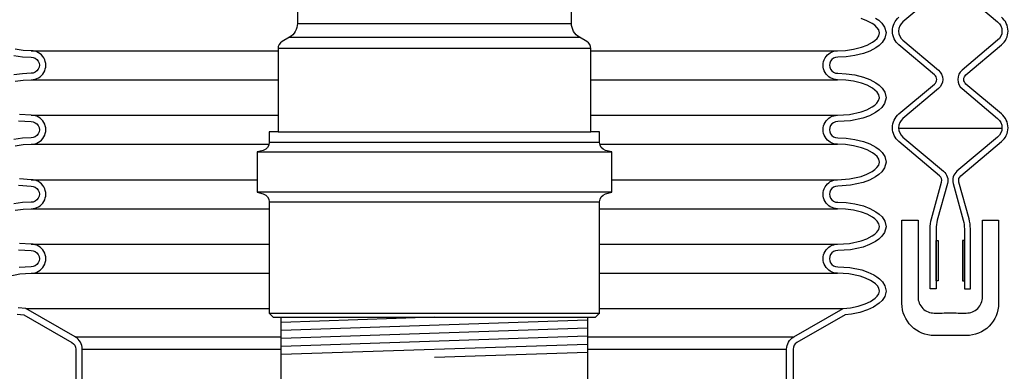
# Model space of a CAD drawing. Extents: x -169 to 7270, y -140 to 2984.
# Tile 46 of 256: x 146.72 to 161.99, y 862.62 to 868.08. Entities that reach past the tile are written whole.
import ezdxf

# ---------------------------------------------------------------- set-up
doc = ezdxf.new("R2010")
doc.units = 0
doc.header["$MEASUREMENT"] = 0
for name, color, linetype in [('ADAPTOR', 3, 'CONTINUOUS'), ('FRP-SUMP', 2, 'CONTINUOUS'), ('GALV-4-PIPE', 4, 'CONTINUOUS'), ('MULTI-PORT-MANHOLE', 4, 'CONTINUOUS'), ('MULTI-PORT-SHROUD', 1, 'CONTINUOUS'), ('MULTI-PORT-SPILL-BUCKET-SHROUD', 1, 'CONTINUOUS')]:
    doc.layers.add(name, color=color, linetype=linetype)

msp = doc.modelspace()

# ---------------------------------------------------------------- linework, layer by layer
at = {"layer": 'ADAPTOR', "color": 7}
for p, q in [((151.0304, 868.01857), (155.28094, 868.01857)), ((150.9048, 867.80233), (155.406, 867.80233)), ((155.58169, 867.62773), (150.72912, 867.62773)), ((150.72912, 866.33588), (155.58169, 866.33588)), ((150.4054, 866.02338), (155.9054, 866.02338)), ((155.7179, 866.16974), (150.59237, 866.16974)), ((155.9054, 865.39838), (150.4054, 865.39838)), ((155.71844, 865.24787), (150.5929, 865.24787)), ((150.59301, 863.52317), (155.71801, 863.52317))]:
    msp.add_line(p, q, dxfattribs=at)
at = {"layer": 'ADAPTOR', "linetype": 'Continuous'}
msp.add_lwpolyline([(151.0304, 868.37044), (151.0304, 868.01819, -0.26792575), (150.90542, 867.8017), (150.79161, 867.73598, 0.26792575), (150.72912, 867.62773), (150.72912, 866.33588), (150.5929, 866.33588), (150.5929, 866.16969, -0.33900864), (150.50045, 866.04901), (150.4054, 866.02338), (150.4054, 865.39838), (150.50045, 865.37275, -0.33899174), (150.5929, 865.25206), (150.59301, 863.52317), (150.65551, 863.46067), (155.6553, 863.46067), (155.7178, 863.52317), (155.7179, 865.25206, -0.33899174), (155.81036, 865.37275), (155.9054, 865.39838), (155.9054, 866.02338), (155.81036, 866.04901, -0.33900864), (155.7179, 866.16969), (155.7179, 866.33588), (155.58169, 866.33588), (155.58169, 867.62773, 0.26792575), (155.51919, 867.73598), (155.40538, 867.8017, -0.26792575), (155.2804, 868.01819), (155.2804, 868.37044, -0.26744182)], format="xyb", dxfattribs=at)
at = {"layer": 'FRP-SUMP'}
msp.add_lwpolyline([(160.6554, 864.96665), (160.6554, 863.77588, 0.41588828), (160.90683, 863.52588, -0.00101043), (161.1554, 863.5268, -0.00101043), (161.40397, 863.52588, 0.41588828), (161.6554, 863.77588), (161.6554, 864.96665), (161.90513, 864.96665), (161.90513, 863.6761, -0.41546764), (161.40299, 863.17611, 0.00103576), (161.1554, 863.17666, 0.00103576), (160.90782, 863.17611, -0.41546764), (160.40568, 863.6761), (160.40568, 864.96665)], format="xyb", close=True, dxfattribs=at)
at = {"layer": 'GALV-4-PIPE', "color": 7}
for p, q in [((153.1554, 863.46067), (150.7804, 863.38067)), ((155.5304, 863.4156), (150.7804, 863.2556)), ((155.5304, 863.29053), (150.7804, 863.13053)), ((155.5304, 863.16545), (150.7804, 863.00546)), ((155.5304, 863.04038), (150.7804, 862.88039)), ((155.5304, 862.91531), (153.1554, 862.83532))]:
    msp.add_line(p, q, dxfattribs=at)
at = {"layer": 'GALV-4-PIPE', "linetype": 'Continuous'}
msp.add_lwpolyline([(150.7804, 861.1103), (150.7804, 863.46067), (155.5304, 863.46067), (155.5304, 861.1103, -0.41421356), (155.48353, 861.06342), (150.82728, 861.06342, -0.41421356)], format="xyb", close=True, dxfattribs=at)
at = {"layer": 'MULTI-PORT-MANHOLE', "color": 7, "linetype": 'Continuous'}
msp.add_line((161.95725, 866.39028), (160.35356, 866.39028), dxfattribs=at)
at = {"layer": 'MULTI-PORT-SHROUD', "color": 1, "linetype": 'Continuous'}
for points in [[(160.97179, 868.50548), (160.42033, 868.04275, 0.46630905), (160.42033, 867.75548), (160.97179, 867.29275, -0.46630905), (160.97179, 867.00548), (160.42033, 866.54275, 0.46630785), (160.42033, 866.25548), (161.05079, 865.72646, -0.29327778), (161.11105, 865.53309), (160.95456, 864.96421)], [(161.33901, 868.50548), (161.89048, 868.04275, -0.46630905), (161.89048, 867.75548), (161.33901, 867.29275, 0.46630905), (161.33901, 867.00548), (161.89048, 866.54275, -0.46630785), (161.89048, 866.25548), (161.26002, 865.72646, 0.29327778), (161.19975, 865.53309), (161.35624, 864.96421)], [(160.95456, 864.96421, 0.06721269), (160.93665, 864.83159), (160.93665, 863.89911), (160.8429, 863.89911), (160.8429, 864.83159, -0.06721269), (160.86417, 864.98908), (161.02066, 865.55796, 0.29327737), (160.99053, 865.65464), (160.36007, 866.18366, -0.46630694), (160.36007, 866.61456), (160.91153, 867.0773, 0.46630723), (160.91153, 867.22093), (160.36007, 867.68366, -0.46630723), (160.36007, 868.11456)], [(161.35625, 864.96421, -0.06721269), (161.37415, 864.83159), (161.37415, 863.89911), (161.4679, 863.89911), (161.4679, 864.83159, 0.06721269), (161.44664, 864.98908), (161.29015, 865.55796, -0.29327737), (161.32028, 865.65464), (161.95074, 866.18366, 0.46630694), (161.95074, 866.61456), (161.39928, 867.0773, -0.46630723), (161.39928, 867.22093), (161.95074, 867.68366, 0.46630723), (161.95074, 868.11456)]]:
    msp.add_lwpolyline(points, format="xyb", dxfattribs=at)
at = {"layer": 'MULTI-PORT-SHROUD', "color": 7, "linetype": 'Continuous'}
for points in [[(160.93665, 864.02411), (160.93665, 864.64911), (160.96665, 864.64911), (160.96665, 864.02411)], [(161.37415, 864.02411), (161.37415, 864.64911), (161.34415, 864.64911), (161.34415, 864.02411)]]:
    msp.add_lwpolyline(points, close=True, dxfattribs=at)
at = {"layer": 'MULTI-PORT-SPILL-BUCKET-SHROUD', "color": 7, "linetype": 'Continuous'}
for p, q in [((146.90293, 867.59373), (150.72912, 867.59373)), ((155.58169, 867.59373), (159.40788, 867.59373)), ((146.90293, 867.14373), (150.72912, 867.14373)), ((155.58169, 867.14373), (159.40788, 867.14373)), ((146.90293, 866.59373), (150.72912, 866.59373)), ((155.58169, 866.59373), (159.40788, 866.59373)), ((146.90293, 866.14373), (150.59018, 866.14373)), ((155.72063, 866.14373), (159.40788, 866.14373)), ((146.90293, 865.59373), (150.4054, 865.59373)), ((155.9054, 865.59373), (159.40787, 865.59373)), ((146.90293, 865.14373), (150.59291, 865.14373)), ((155.7179, 865.14373), (159.40787, 865.14373)), ((146.90294, 864.59373), (150.59294, 864.59373)), ((155.71786, 864.59373), (159.40786, 864.59373)), ((146.90294, 864.14373), (150.59297, 864.14373)), ((155.71784, 864.14373), (159.40786, 864.14373)), ((146.8168, 863.59639), (150.593, 863.59639)), ((155.7178, 863.59639), (159.49401, 863.59639)), ((147.58312, 863.15616), (150.7804, 863.15616)), ((155.5304, 863.15616), (158.72769, 863.15616)), ((147.6929, 862.96649), (150.7804, 862.96649)), ((155.5304, 862.96649), (158.6179, 862.96649))]:
    msp.add_line(p, q, dxfattribs=at)
at = {"layer": 'MULTI-PORT-SPILL-BUCKET-SHROUD', "linetype": 'Continuous'}
for points in [[(158.6179, 862.40935), (158.6179, 862.96649, -0.26853007), (158.72769, 863.15616), (159.49401, 863.59639), (159.61086, 863.60848), (159.72544, 863.63159), (159.83713, 863.66791), (159.9173, 863.70531), (159.99008, 863.75524), (160.02178, 863.78646), (160.04642, 863.82329), (160.05701, 863.86621), (160.04852, 863.90968), (160.02476, 863.94745), (159.99353, 863.97923), (159.95841, 864.00646), (159.92063, 864.03001), (159.84089, 864.06815), (159.75721, 864.0968), (159.58432, 864.13267), (159.40786, 864.14373, -1.00000067), (159.40786, 864.59373), (159.59343, 864.6059), (159.77412, 864.64573), (159.86207, 864.67819), (159.94506, 864.72214), (159.9834, 864.74963), (160.0177, 864.78198), (160.04524, 864.82092), (160.05782, 864.86593), (160.04767, 864.91144), (160.02123, 864.95145), (159.98745, 864.98454), (159.94937, 865.01253), (159.86659, 865.05732), (159.77856, 865.09033), (159.65722, 865.121), (159.53332, 865.13829), (159.40787, 865.14373, -1.00000067), (159.40787, 865.59373), (159.59343, 865.6059), (159.77412, 865.64573), (159.86208, 865.67819), (159.94507, 865.72214), (159.98341, 865.74963), (160.01771, 865.78198), (160.04525, 865.82092), (160.05783, 865.86593), (160.04767, 865.91144), (160.02124, 865.95145), (159.98745, 865.98454), (159.94938, 866.01253), (159.8666, 866.05732), (159.77856, 866.09033), (159.65722, 866.121), (159.53333, 866.13829), (159.40788, 866.14373, -1.00000016), (159.40788, 866.59373), (159.59301, 866.60584), (159.77377, 866.64562), (159.86177, 866.67806), (159.9448, 866.72197), (159.98318, 866.74944), (160.01752, 866.78177), (160.04513, 866.82067), (160.05782, 866.86567), (160.04777, 866.91121), (160.02139, 866.95128), (159.98762, 866.9844), (159.94954, 867.01241), (159.86675, 867.05725), (159.77869, 867.09029), (159.65731, 867.12098), (159.53337, 867.13829), (159.40788, 867.14373, -1.00000017), (159.40788, 867.59373), (159.53333, 867.59916), (159.65722, 867.61645), (159.77856, 867.64712), (159.8666, 867.68013), (159.94938, 867.72493), (159.98745, 867.75291), (160.02124, 867.786), (160.04767, 867.82602), (160.05783, 867.87152), (160.04525, 867.91654), (160.01771, 867.95547), (159.98341, 867.98782), (159.94507, 868.01531), (159.86208, 868.05926), (159.77412, 868.09172)], [(159.99784, 868.10052), (160.04714, 868.06518), (160.09358, 868.02137), (160.13689, 867.96014), (160.1609, 867.87425), (160.14126, 867.78626), (160.09881, 867.72201), (160.05238, 867.67652), (160.00304, 867.64026), (159.90814, 867.58891), (159.80846, 867.55153), (159.67644, 867.51817), (159.54242, 867.49946), (159.40973, 867.49371, 1.01490594), (159.40973, 867.24374), (159.54247, 867.23799), (159.67654, 867.21926), (159.8086, 867.18587), (159.90832, 867.14846), (160.00324, 867.09706), (160.05258, 867.06075), (160.09903, 867.01519), (160.14144, 866.95079), (160.16088, 866.8627), (160.13668, 866.77689), (160.09331, 866.71577), (160.04684, 866.67204), (159.99752, 866.63673), (159.90261, 866.58654), (159.80194, 866.54943), (159.60711, 866.50655), (159.41067, 866.4937, 1.01873998), (159.40973, 866.24374), (159.54242, 866.23799), (159.67644, 866.21929), (159.80846, 866.18592), (159.90814, 866.14855), (160.00304, 866.09719), (160.05238, 866.06093), (160.09881, 866.01545), (160.14126, 865.95119), (160.1609, 865.86321), (160.13689, 865.77731), (160.09358, 865.71608), (160.04714, 865.67228), (159.99784, 865.63693), (159.90297, 865.58669), (159.80233, 865.54955), (159.60755, 865.50662), (159.41067, 865.49369, 1.01877171), (159.40972, 865.24374), (159.54241, 865.23799), (159.67644, 865.21929), (159.80845, 865.18592), (159.90814, 865.14855), (160.00304, 865.09719), (160.05237, 865.06093), (160.0988, 865.01545), (160.14126, 864.95119), (160.16089, 864.8632), (160.13689, 864.77731), (160.09358, 864.71608), (160.04713, 864.67228), (159.99783, 864.63693), (159.90296, 864.58669), (159.80232, 864.54955), (159.60755, 864.50662), (159.41066, 864.49369, 1.0221364), (159.41054, 864.24375), (159.59767, 864.23203), (159.78367, 864.19344), (159.8788, 864.16087), (159.9688, 864.11782), (160.01565, 864.08862), (160.06013, 864.05412), (160.10365, 864.00984), (160.14309, 863.94715), (160.15939, 863.8637), (160.1393, 863.78228), (160.09922, 863.72237), (160.05395, 863.67779), (159.96707, 863.61818), (159.87387, 863.5747), (159.75088, 863.53471), (159.62592, 863.5095), (159.52541, 863.4991), (158.7775, 863.06945, 0.26853007), (158.7179, 862.96649), (158.7179, 862.40935, 0.41421356)]]:
    msp.add_lwpolyline(points, format="xyb", dxfattribs=at)
at = {"layer": 'MULTI-PORT-SPILL-BUCKET-SHROUD', "color": 1, "linetype": 'Continuous'}
for points in [[(146.6535, 867.12098), (146.77744, 867.13829), (146.90293, 867.14373, 1.00000017), (146.90293, 867.59373), (146.77748, 867.59916), (146.65358, 867.61645)], [(146.63436, 867.51817), (146.76839, 867.49946), (146.90108, 867.49371, -1.01490594), (146.90108, 867.24374), (146.76834, 867.23799), (146.63427, 867.21926)], [(146.7037, 866.50655), (146.90014, 866.4937, -1.01873998), (146.90108, 866.24374), (146.76838, 866.23799), (146.63436, 866.21929)], [(146.65358, 866.121), (146.77748, 866.13829), (146.90293, 866.14373, 1.00000016), (146.90293, 866.59373), (146.71779, 866.60584)], [(146.65359, 865.121), (146.77749, 865.13829), (146.90293, 865.14373, 1.00000067), (146.90293, 865.59373), (146.71737, 865.6059)], [(146.70325, 865.50662), (146.90014, 865.49369, -1.01877171), (146.90109, 865.24374), (146.76839, 865.23799), (146.63437, 865.21929)], [(146.55359, 864.0968), (146.72649, 864.13267), (146.90294, 864.14373, 1.00000067), (146.90294, 864.59373), (146.71738, 864.6059)], [(146.70326, 864.50662), (146.90014, 864.49369, -1.0221364), (146.90027, 864.24375), (146.71314, 864.23203)], [(147.6929, 862.40935), (147.6929, 862.96649, 0.26853007), (147.58312, 863.15616), (146.8168, 863.59639), (146.69995, 863.60848)], [(146.68488, 863.5095), (146.78539, 863.4991), (147.5333, 863.06945, -0.26853007), (147.5929, 862.96649), (147.5929, 862.40935, -0.41421356)]]:
    msp.add_lwpolyline(points, format="xyb", dxfattribs=at)

doc.saveas('drawing.dxf')
